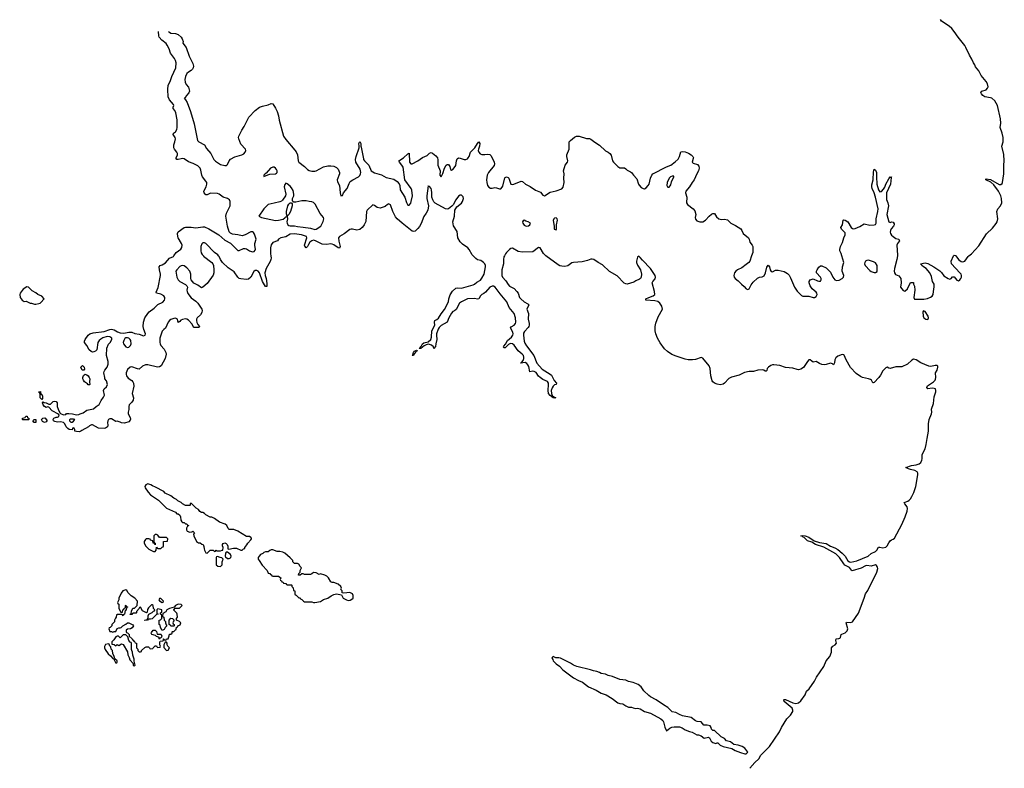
# Model space of a CAD drawing. Header units: inches. Extents: x 2528705 to 2676837, y 911742 to 1023252.
# Tile 105 of 143: x 2595267 to 2608821, y 1012950 to 1023252. Entities that reach past the tile are written whole.
import ezdxf

# ---------------------------------------------------------------- set-up
doc = ezdxf.new("R2010")
doc.units = ezdxf.units.IN
doc.header["$MEASUREMENT"] = 0
for name, color, linetype in [('C5091', 7, 'Continuous'), ('C5092', 7, 'Continuous'), ('C6001', 7, 'Continuous'), ('C6002', 7, 'Continuous')]:
    doc.layers.add(name, color=color, linetype=linetype)

msp = doc.modelspace()

# ---------------------------------------------------------------- linework, layer by layer
at = {"layer": 'C5091', "color": 5, "elevation": 20}
for points in [[(2597799, 1020000), (2597799, 1019999), (2597910, 1019910), (2597926, 1019890), (2597934, 1019870), (2597942, 1019810), (2597941, 1019770), (2597930, 1019735), (2597850, 1019620), (2597790, 1019570), (2597770, 1019564), (2597719, 1019599), (2597666, 1019626), (2597626, 1019670), (2597622, 1019690), (2597624, 1019750), (2597610, 1019790), (2597570, 1019835), (2597530, 1019863), (2597510, 1019869), (2597490, 1019866), (2597470, 1019857), (2597429, 1019811), (2597419, 1019790), (2597432, 1019710), (2597450, 1019673), (2597472, 1019650), (2597548, 1019608), (2597568, 1019590), (2597578, 1019570), (2597569, 1019531), (2597571, 1019510), (2597583, 1019483), (2597626, 1019426), (2597690, 1019378), (2597718, 1019350), (2597773, 1019270), (2597779, 1019250), (2597776, 1019224), (2597754, 1019190), (2597712, 1019150), (2597701, 1019130), (2597700, 1019110), (2597705, 1019085), (2597718, 1019058), (2597741, 1019030), (2597740, 1019020), (2597730, 1019015), (2597670, 1019014), (2597661, 1019021), (2597641, 1019061), (2597590, 1019118), (2597570, 1019132), (2597550, 1019136), (2597510, 1019128), (2597484, 1019116), (2597470, 1019099), (2597450, 1019086), (2597438, 1019130), (2597430, 1019136), (2597410, 1019143), (2597390, 1019142), (2597350, 1019127), (2597329, 1019111), (2597313, 1019090), (2597274, 1019006), (2597250, 1018989), (2597230, 1018965), (2597195, 1018870), (2597195, 1018810), (2597199, 1018790), (2597209, 1018769), (2597257, 1018717), (2597280, 1018670), (2597285, 1018650), (2597269, 1018590), (2597214, 1018490), (2597190, 1018474), (2597166, 1018470), (2597030, 1018501), (2596998, 1018502), (2596956, 1018484), (2596910, 1018443), (2596890, 1018445), (2596810, 1018476), (2596789, 1018471), (2596750, 1018438), (2596734, 1018390), (2596732, 1018370), (2596738, 1018350), (2596759, 1018319), (2596810, 1018287), (2596825, 1018270), (2596832, 1018250), (2596837, 1018210), (2596815, 1018110), (2596832, 1018050), (2596830, 1018015), (2596813, 1017990), (2596776, 1017950), (2596770, 1017930), (2596772, 1017888), (2596759, 1017850), (2596759, 1017830), (2596790, 1017778), (2596794, 1017754), (2596790, 1017739), (2596770, 1017719), (2596710, 1017698), (2596670, 1017702), (2596650, 1017715), (2596610, 1017729), (2596590, 1017724), (2596530, 1017758), (2596510, 1017758), (2596492, 1017748), (2596479, 1017730), (2596475, 1017710), (2596480, 1017670), (2596476, 1017650), (2596450, 1017629), (2596430, 1017624), (2596350, 1017630), (2596270, 1017675), (2596255, 1017675), (2596230, 1017664), (2596214, 1017650), (2596122, 1017598), (2596110, 1017588), (2596090, 1017582), (2596050, 1017585), (2596028, 1017590), (2596027, 1017607), (2596018, 1017630), (2596010, 1017635), (2595994, 1017630), (2595991, 1017609), (2595950, 1017614), (2595930, 1017627), (2595909, 1017650), (2595889, 1017690), (2595869, 1017709), (2595830, 1017719), (2595790, 1017713), (2595750, 1017721), (2595735, 1017730), (2595729, 1017750), (2595738, 1017770), (2595770, 1017781), (2595790, 1017781), (2595808, 1017790), (2595809, 1017810), (2595802, 1017822), (2595715, 1017870), (2595670, 1017918), (2595650, 1017922), (2595630, 1017915), (2595610, 1017929), (2595589, 1017950), (2595582, 1017978), (2595590, 1017994), (2595605, 1017985), (2595630, 1017981), (2595670, 1017962), (2595690, 1017962), (2595730, 1017997), (2595750, 1018003), (2595770, 1017996), (2595781, 1017981), (2595784, 1017930), (2595797, 1017890), (2595822, 1017842), (2595831, 1017831), (2595870, 1017812), (2595902, 1017818), (2595910, 1017831), (2595946, 1017834), (2595992, 1017830), (2596050, 1017814), (2596082, 1017818), (2596102, 1017830), (2596139, 1017841), (2596190, 1017879), (2596284, 1017896), (2596319, 1017930), (2596362, 1017958), (2596390, 1018011), (2596423, 1018057), (2596435, 1018085), (2596423, 1018150), (2596429, 1018170), (2596461, 1018199), (2596475, 1018230), (2596463, 1018283), (2596438, 1018310), (2596439, 1018330), (2596427, 1018390), (2596428, 1018410), (2596438, 1018430), (2596472, 1018468), (2596485, 1018510), (2596483, 1018550), (2596463, 1018630), (2596468, 1018730), (2596490, 1018786), (2596512, 1018808), (2596536, 1018850), (2596536, 1018870), (2596510, 1018889), (2596470, 1018891), (2596410, 1018873), (2596383, 1018857), (2596362, 1018838), (2596344, 1018810), (2596330, 1018710), (2596310, 1018688), (2596290, 1018679), (2596270, 1018678), (2596250, 1018684), (2596222, 1018710), (2596190, 1018770), (2596158, 1018810), (2596161, 1018830), (2596169, 1018849), (2596208, 1018912), (2596234, 1018930), (2596278, 1018942), (2596430, 1018961), (2596507, 1018990), (2596530, 1018993), (2596570, 1018986), (2596616, 1018956), (2596650, 1018941), (2596701, 1018939), (2596770, 1018954), (2596790, 1018954), (2596810, 1018952), (2596854, 1018934), (2596910, 1018925), (2596970, 1018903), (2596993, 1018910), (2596997, 1018930), (2596974, 1018990), (2596969, 1019030), (2596971, 1019091), (2596988, 1019150), (2597030, 1019210), (2597050, 1019230), (2597118, 1019282), (2597167, 1019333), (2597237, 1019363), (2597261, 1019390), (2597267, 1019410), (2597265, 1019430), (2597250, 1019450), (2597210, 1019473), (2597149, 1019490), (2597144, 1019504), (2597174, 1019566), (2597204, 1019730), (2597204, 1019750), (2597190, 1019810), (2597187, 1019853), (2597200, 1019870), (2597230, 1019879), (2597273, 1019907), (2597330, 1019969), (2597385, 1019995), (2597389, 1020000)], [(2598725, 1020000), (2598729, 1019971), (2598726, 1019950), (2598717, 1019923), (2598662, 1019830), (2598644, 1019770), (2598647, 1019730), (2598659, 1019690), (2598670, 1019622), (2598670, 1019578), (2598650, 1019581), (2598610, 1019650), (2598568, 1019768), (2598551, 1019791), (2598530, 1019801), (2598510, 1019799), (2598490, 1019786), (2598451, 1019709), (2598417, 1019683), (2598390, 1019677), (2598310, 1019685), (2598290, 1019691), (2598269, 1019710), (2598221, 1019781), (2598138, 1019838), (2598060, 1019910), (2598031, 1019950), (2598012, 1019992), (2598006, 1020000)]]:
    msp.add_lwpolyline(points, dxfattribs=at)
at = {"layer": 'C5091', "color": 5}
for points, elevation in [([(2595364, 1019576), (2595315, 1019545), (2595275, 1019490), (2595267, 1019470), (2595274, 1019430), (2595301, 1019390), (2595330, 1019376), (2595357, 1019377), (2595410, 1019351), (2595431, 1019351), (2595470, 1019338), (2595490, 1019336), (2595530, 1019346), (2595549, 1019351), (2595560, 1019360), (2595606, 1019410), (2595570, 1019448), (2595518, 1019470), (2595490, 1019495), (2595440, 1019520), (2595390, 1019573)], 40), ([(2596750, 1018876), (2596727, 1018873), (2596715, 1018865), (2596702, 1018838), (2596692, 1018810), (2596695, 1018790), (2596730, 1018748), (2596750, 1018739), (2596770, 1018745), (2596794, 1018770), (2596800, 1018790), (2596797, 1018837), (2596790, 1018853), (2596770, 1018869)], 20), ([(2596150, 1018428), (2596129, 1018430), (2596109, 1018469), (2596130, 1018492), (2596155, 1018470), (2596158, 1018442)], 20), ([(2596230, 1018229), (2596210, 1018229), (2596201, 1018241), (2596159, 1018270), (2596144, 1018290), (2596135, 1018310), (2596135, 1018330), (2596146, 1018354), (2596170, 1018372), (2596190, 1018366), (2596210, 1018351), (2596223, 1018330), (2596231, 1018310), (2596226, 1018270), (2596234, 1018230)], 20), ([(2595570, 1018026), (2595550, 1018046), (2595548, 1018108), (2595542, 1018122), (2595530, 1018126), (2595532, 1018132), (2595553, 1018133), (2595558, 1018098), (2595570, 1018094), (2595582, 1018070), (2595580, 1018040)], 20), ([(2595310, 1017746), (2595306, 1017750), (2595306, 1017770), (2595342, 1017778), (2595350, 1017794), (2595370, 1017794), (2595374, 1017774), (2595392, 1017770), (2595394, 1017750), (2595390, 1017746)], 20), ([(2595610, 1017709), (2595583, 1017723), (2595568, 1017750), (2595586, 1017770), (2595612, 1017772), (2595640, 1017740), (2595642, 1017730), (2595630, 1017718)], 20), ([(2595490, 1017708), (2595466, 1017710), (2595447, 1017733), (2595466, 1017750), (2595491, 1017751)], 20), ([(2596010, 1017755), (2595965, 1017755), (2595953, 1017747), (2595952, 1017730), (2595970, 1017712), (2595990, 1017712), (2596010, 1017725), (2596026, 1017750)], 20), ([(2597030, 1016864), (2597002, 1016850), (2596991, 1016830), (2596995, 1016810), (2597037, 1016750), (2597070, 1016715), (2597180, 1016640), (2597290, 1016532), (2597413, 1016473), (2597430, 1016454), (2597450, 1016454), (2597473, 1016433), (2597482, 1016410), (2597484, 1016364), (2597500, 1016340), (2597510, 1016332), (2597530, 1016334), (2597550, 1016314), (2597570, 1016314), (2597578, 1016298), (2597594, 1016290), (2597578, 1016282), (2597564, 1016256), (2597562, 1016230), (2597572, 1016212), (2597610, 1016198), (2597636, 1016204), (2597650, 1016214), (2597672, 1016192), (2597662, 1016170), (2597665, 1016150), (2597702, 1016070), (2597730, 1016054), (2597753, 1016053), (2597773, 1016033), (2597791, 1016031), (2597804, 1016004), (2597805, 1015970), (2597810, 1015954), (2597830, 1015914), (2597850, 1015912), (2597890, 1015954), (2597930, 1015954), (2597950, 1015934), (2597962, 1015938), (2597970, 1015954), (2597982, 1015942), (2598030, 1015942), (2598054, 1015954), (2598066, 1015954), (2598068, 1015990), (2598058, 1016010), (2598058, 1016030), (2598070, 1016042), (2598090, 1016052), (2598110, 1016042), (2598122, 1016030), (2598133, 1016007), (2598134, 1015970), (2598145, 1015965), (2598210, 1015981), (2598250, 1015978), (2598310, 1015952), (2598330, 1015952), (2598350, 1015972), (2598366, 1015974), (2598368, 1015990), (2598396, 1016024), (2598409, 1016050), (2598450, 1016092), (2598459, 1016110), (2598457, 1016117), (2598450, 1016128), (2598430, 1016138), (2598390, 1016142), (2598270, 1016215), (2598214, 1016234), (2598150, 1016238), (2598138, 1016250), (2598118, 1016290), (2598098, 1016310), (2598018, 1016338), (2597950, 1016389), (2597910, 1016408), (2597890, 1016408), (2597830, 1016438), (2597810, 1016458), (2597790, 1016468), (2597769, 1016469), (2597746, 1016486), (2597728, 1016510), (2597698, 1016530), (2597630, 1016598), (2597614, 1016590), (2597614, 1016570), (2597610, 1016566), (2597550, 1016568), (2597510, 1016588), (2597490, 1016608), (2597446, 1016630), (2597428, 1016648), (2597390, 1016668), (2597350, 1016698), (2597270, 1016738), (2597250, 1016758), (2597138, 1016818), (2597096, 1016836), (2597072, 1016852)], 40), ([(2597150, 1016168), (2597130, 1016166), (2597114, 1016150), (2597112, 1016130), (2597114, 1016070), (2597118, 1016058), (2597134, 1016050), (2597134, 1016030), (2597130, 1016026), (2597122, 1016042), (2597106, 1016050), (2597102, 1016082), (2597070, 1016088), (2597062, 1016102), (2597047, 1016107), (2597010, 1016108), (2597000, 1016100), (2596982, 1016070), (2596982, 1016050), (2597006, 1016006), (2597045, 1015965), (2597110, 1015932), (2597130, 1015932), (2597148, 1015950), (2597150, 1015994), (2597158, 1015978), (2597170, 1015974), (2597210, 1015974), (2597230, 1015994), (2597242, 1015998), (2597246, 1016010), (2597247, 1016073), (2597302, 1016078), (2597306, 1016110), (2597290, 1016126), (2597190, 1016128), (2597170, 1016158)], 40), ([(2598130, 1015926), (2598110, 1015926), (2598102, 1015910), (2598098, 1015870), (2598101, 1015861), (2598130, 1015836), (2598150, 1015836), (2598170, 1015845), (2598175, 1015850), (2598179, 1015870), (2598169, 1015890)], 40), ([(2598750, 1015958), (2598730, 1015958), (2598712, 1015948), (2598690, 1015928), (2598650, 1015928), (2598630, 1015922), (2598614, 1015906), (2598582, 1015890), (2598562, 1015870), (2598552, 1015850), (2598552, 1015830), (2598562, 1015810), (2598605, 1015745), (2598672, 1015670), (2598690, 1015634), (2598712, 1015632), (2598718, 1015618), (2598733, 1015613), (2598738, 1015598), (2598750, 1015594), (2598830, 1015594), (2598850, 1015582), (2598862, 1015570), (2598854, 1015550), (2598858, 1015538), (2598872, 1015532), (2598878, 1015518), (2598893, 1015513), (2598898, 1015498), (2598933, 1015493), (2598938, 1015478), (2598950, 1015474), (2599010, 1015474), (2599014, 1015470), (2599014, 1015450), (2599032, 1015432), (2599038, 1015398), (2599054, 1015390), (2599054, 1015350), (2599058, 1015338), (2599073, 1015333), (2599110, 1015294), (2599130, 1015294), (2599138, 1015278), (2599153, 1015273), (2599174, 1015250), (2599190, 1015242), (2599290, 1015242), (2599310, 1015232), (2599330, 1015232), (2599410, 1015246), (2599450, 1015271), (2599510, 1015292), (2599555, 1015325), (2599590, 1015342), (2599629, 1015351), (2599698, 1015338), (2599722, 1015290), (2599767, 1015267), (2599790, 1015261), (2599817, 1015263), (2599855, 1015285), (2599858, 1015290), (2599858, 1015330), (2599848, 1015350), (2599810, 1015369), (2599730, 1015358), (2599707, 1015367), (2599706, 1015390), (2599688, 1015410), (2599698, 1015430), (2599688, 1015450), (2599650, 1015482), (2599590, 1015508), (2599570, 1015508), (2599550, 1015518), (2599518, 1015570), (2599494, 1015594), (2599466, 1015610), (2599410, 1015628), (2599390, 1015618), (2599350, 1015638), (2599310, 1015646), (2599290, 1015626), (2599270, 1015618), (2599190, 1015618), (2599170, 1015626), (2599150, 1015626), (2599130, 1015608), (2599110, 1015606), (2599106, 1015610), (2599108, 1015630), (2599128, 1015650), (2599128, 1015670), (2599146, 1015710), (2599130, 1015726), (2599110, 1015758), (2599090, 1015768), (2599048, 1015770), (2599029, 1015790), (2599028, 1015810), (2598990, 1015848), (2598915, 1015910), (2598890, 1015924), (2598850, 1015934), (2598810, 1015935)], 40), ([(2597990, 1015866), (2597978, 1015862), (2597974, 1015850), (2597972, 1015750), (2597994, 1015730), (2598030, 1015725), (2598054, 1015750), (2598055, 1015790), (2598068, 1015830), (2598050, 1015848), (2598029, 1015849)], 40), ([(2596730, 1015408), (2596686, 1015394), (2596662, 1015358), (2596632, 1015290), (2596631, 1015269), (2596614, 1015230), (2596618, 1015218), (2596632, 1015210), (2596634, 1015150), (2596658, 1015098), (2596670, 1015094), (2596682, 1015098), (2596687, 1015133), (2596702, 1015138), (2596707, 1015153), (2596722, 1015158), (2596726, 1015190), (2596730, 1015194), (2596738, 1015178), (2596753, 1015173), (2596753, 1015167), (2596738, 1015162), (2596733, 1015127), (2596718, 1015122), (2596712, 1015070), (2596698, 1015062), (2596690, 1015048), (2596682, 1015062), (2596670, 1015066), (2596610, 1015066), (2596598, 1015062), (2596594, 1015030), (2596584, 1015016), (2596574, 1014990), (2596573, 1014967), (2596534, 1014930), (2596534, 1014910), (2596513, 1014887), (2596498, 1014882), (2596494, 1014870), (2596510, 1014834), (2596530, 1014834), (2596550, 1014822), (2596570, 1014834), (2596590, 1014834), (2596607, 1014873), (2596630, 1014882), (2596650, 1014882), (2596666, 1014890), (2596686, 1014910), (2596730, 1014932), (2596750, 1014954), (2596770, 1014954), (2596824, 1014924), (2596834, 1014910), (2596817, 1014883), (2596792, 1014868), (2596750, 1014866), (2596734, 1014850), (2596734, 1014830), (2596738, 1014818), (2596753, 1014813), (2596773, 1014793), (2596774, 1014770), (2596814, 1014730), (2596818, 1014718), (2596830, 1014714), (2596838, 1014698), (2596850, 1014694), (2596858, 1014678), (2596874, 1014670), (2596874, 1014610), (2596894, 1014590), (2596894, 1014570), (2596910, 1014554), (2596930, 1014554), (2596942, 1014558), (2596946, 1014570), (2596990, 1014614), (2597010, 1014622), (2597040, 1014620), (2597054, 1014610), (2597058, 1014598), (2597070, 1014594), (2597102, 1014598), (2597106, 1014610), (2597130, 1014634), (2597150, 1014634), (2597158, 1014618), (2597170, 1014614), (2597202, 1014618), (2597206, 1014630), (2597198, 1014650), (2597198, 1014690), (2597202, 1014698), (2597236, 1014704), (2597246, 1014710), (2597246, 1014730), (2597250, 1014734), (2597258, 1014718), (2597270, 1014714), (2597282, 1014718), (2597290, 1014734), (2597310, 1014734), (2597327, 1014773), (2597330, 1014794), (2597350, 1014794), (2597366, 1014810), (2597366, 1014830), (2597370, 1014834), (2597390, 1014834), (2597410, 1014854), (2597422, 1014858), (2597427, 1014893), (2597442, 1014898), (2597446, 1014910), (2597475, 1014925), (2597486, 1014950), (2597466, 1014970), (2597426, 1014990), (2597428, 1015012), (2597438, 1015030), (2597435, 1015070), (2597430, 1015086), (2597388, 1015128), (2597388, 1015132), (2597406, 1015154), (2597467, 1015153), (2597506, 1015190), (2597490, 1015206), (2597450, 1015208), (2597414, 1015190), (2597394, 1015166), (2597330, 1015149), (2597294, 1015130), (2597277, 1015103), (2597238, 1015082), (2597234, 1015050), (2597238, 1015038), (2597252, 1015032), (2597254, 1014990), (2597274, 1014970), (2597274, 1014950), (2597284, 1014924), (2597294, 1014910), (2597270, 1014886), (2597258, 1014862), (2597230, 1014846), (2597206, 1014890), (2597202, 1014922), (2597188, 1014928), (2597186, 1014990), (2597207, 1014993), (2597226, 1015010), (2597226, 1015050), (2597222, 1015062), (2597206, 1015070), (2597206, 1015090), (2597222, 1015098), (2597226, 1015130), (2597170, 1015146), (2597154, 1015130), (2597154, 1015090), (2597158, 1015078), (2597174, 1015070), (2597150, 1015066), (2597091, 1015009), (2597070, 1015002), (2597038, 1015002), (2597028, 1014988), (2596990, 1014986), (2596986, 1014990), (2597022, 1014998), (2597036, 1015024), (2597038, 1015050), (2597047, 1015073), (2597090, 1015092), (2597110, 1015114), (2597122, 1015118), (2597126, 1015130), (2597109, 1015149), (2597106, 1015190), (2597090, 1015198), (2597082, 1015198), (2597042, 1015158), (2597026, 1015134), (2597020, 1015100), (2597012, 1015088), (2596956, 1015116), (2596930, 1015166), (2596918, 1015162), (2596913, 1015147), (2596874, 1015110), (2596874, 1015090), (2596870, 1015086), (2596830, 1015086), (2596818, 1015082), (2596810, 1015066), (2596790, 1015066), (2596787, 1015073), (2596802, 1015078), (2596808, 1015112), (2596827, 1015153), (2596850, 1015154), (2596886, 1015190), (2596888, 1015250), (2596853, 1015293), (2596804, 1015324), (2596758, 1015370), (2596740, 1015400)], 40), ([(2597210, 1015286), (2597190, 1015286), (2597182, 1015270), (2597190, 1015254), (2597230, 1015234), (2597242, 1015238), (2597246, 1015250)], 40), ([(2597350, 1014906), (2597342, 1014922), (2597326, 1014930), (2597326, 1014990), (2597350, 1015014), (2597373, 1015013), (2597394, 1014990), (2597384, 1014976), (2597374, 1014950), (2597378, 1014938), (2597394, 1014930), (2597394, 1014910), (2597390, 1014906)], 40), ([(2596710, 1014789), (2596690, 1014788), (2596650, 1014746), (2596627, 1014767), (2596610, 1014768), (2596590, 1014758), (2596564, 1014716), (2596534, 1014690), (2596538, 1014658), (2596570, 1014654), (2596590, 1014634), (2596610, 1014652), (2596630, 1014642), (2596670, 1014662), (2596690, 1014654), (2596751, 1014551), (2596758, 1014510), (2596776, 1014476), (2596783, 1014443), (2596834, 1014390), (2596830, 1014386), (2596830, 1014365), (2596850, 1014358), (2596859, 1014370), (2596843, 1014423), (2596845, 1014450), (2596827, 1014507), (2596821, 1014550), (2596809, 1014570), (2596806, 1014586), (2596808, 1014668), (2596802, 1014682), (2596790, 1014686), (2596770, 1014708), (2596758, 1014758), (2596730, 1014788)], 40), ([(2597170, 1014794), (2597210, 1014794), (2597214, 1014790), (2597222, 1014770), (2597220, 1014760), (2597213, 1014747), (2597198, 1014742), (2597190, 1014726), (2597186, 1014730), (2597186, 1014750), (2597176, 1014756), (2597150, 1014766), (2597138, 1014778), (2597086, 1014790), (2597078, 1014810), (2597080, 1014820), (2597106, 1014850), (2597133, 1014853), (2597152, 1014832), (2597158, 1014798)], 40), ([(2596490, 1014662), (2596450, 1014653), (2596434, 1014626), (2596434, 1014610), (2596443, 1014583), (2596486, 1014526), (2596519, 1014499), (2596550, 1014461), (2596559, 1014459), (2596590, 1014398), (2596608, 1014410), (2596609, 1014430), (2596576, 1014456), (2596569, 1014490), (2596549, 1014529), (2596544, 1014570), (2596527, 1014590), (2596520, 1014620), (2596510, 1014629), (2596498, 1014658)], 40), ([(2597290, 1014686), (2597270, 1014686), (2597253, 1014647), (2597253, 1014613), (2597290, 1014572), (2597310, 1014574), (2597328, 1014610), (2597308, 1014630), (2597298, 1014650), (2597298, 1014670)], 40)]:
    msp.add_lwpolyline(points, close=True, dxfattribs=dict(at, elevation=elevation))
at = {"layer": 'C5092', "color": 5, "elevation": 20}
for points in [[(2597389, 1020000), (2597422, 1020050), (2597485, 1020095), (2597501, 1020119), (2597503, 1020150), (2597496, 1020170), (2597450, 1020250), (2597443, 1020270), (2597439, 1020310), (2597447, 1020333), (2597530, 1020390), (2597550, 1020396), (2597630, 1020398), (2597690, 1020388), (2597790, 1020402), (2597810, 1020400), (2597870, 1020373), (2598008, 1020290), (2598090, 1020220), (2598170, 1020175), (2598270, 1020077), (2598290, 1020075), (2598350, 1020101), (2598370, 1020104), (2598390, 1020097), (2598430, 1020070), (2598470, 1020058), (2598496, 1020064), (2598510, 1020079), (2598513, 1020090), (2598504, 1020150), (2598505, 1020170), (2598522, 1020230), (2598501, 1020301), (2598485, 1020325), (2598470, 1020333), (2598450, 1020333), (2598370, 1020289), (2598330, 1020277), (2598270, 1020291), (2598198, 1020298), (2598170, 1020313), (2598153, 1020333), (2598130, 1020410), (2598106, 1020550), (2598113, 1020590), (2598164, 1020690), (2598166, 1020750), (2598155, 1020775), (2598130, 1020790), (2598069, 1020809), (2598013, 1020853), (2597990, 1020861), (2597894, 1020866), (2597850, 1020842), (2597830, 1020840), (2597805, 1020870), (2597803, 1020890), (2597836, 1020950), (2597845, 1020990), (2597842, 1021010), (2597831, 1021031), (2597782, 1021090), (2597775, 1021110), (2597763, 1021183), (2597750, 1021210), (2597719, 1021239), (2597694, 1021254), (2597654, 1021274), (2597590, 1021296), (2597530, 1021335), (2597510, 1021340), (2597490, 1021338), (2597450, 1021326), (2597429, 1021329), (2597423, 1021343), (2597420, 1021350), (2597439, 1021390), (2597441, 1021410), (2597432, 1021430), (2597399, 1021470), (2597389, 1021490), (2597389, 1021530), (2597405, 1021570), (2597411, 1021610), (2597406, 1021630), (2597380, 1021670), (2597383, 1021690), (2597412, 1021708), (2597430, 1021739), (2597434, 1021770), (2597433, 1021873), (2597418, 1021970), (2597402, 1022002), (2597381, 1022030), (2597379, 1022050), (2597387, 1022070), (2597384, 1022084), (2597331, 1022150), (2597311, 1022190), (2597305, 1022290), (2597311, 1022350), (2597339, 1022401), (2597361, 1022470), (2597417, 1022590), (2597420, 1022660), (2597412, 1022692), (2597399, 1022719), (2597344, 1022790), (2597323, 1022850), (2597299, 1022899), (2597282, 1022922), (2597222, 1022970), (2597187, 1023010), (2597181, 1023030), (2597178, 1023088)], [(2597316, 1023090), (2597330, 1023078), (2597350, 1023068), (2597410, 1023063), (2597450, 1023048), (2597490, 1023010), (2597505, 1022990), (2597517, 1022950), (2597515, 1022930), (2597559, 1022870), (2597600, 1022750), (2597649, 1022650), (2597660, 1022610), (2597656, 1022590), (2597645, 1022570), (2597630, 1022554), (2597589, 1022531), (2597568, 1022512), (2597549, 1022470), (2597541, 1022430), (2597544, 1022390), (2597560, 1022360), (2597590, 1022323), (2597603, 1022270), (2597596, 1022244), (2597562, 1022210), (2597543, 1022177), (2597532, 1022170), (2597551, 1022151), (2597575, 1022110), (2597618, 1021990), (2597670, 1021818), (2597716, 1021590), (2597733, 1021570), (2597810, 1021530), (2597839, 1021479), (2597899, 1021410), (2597940, 1021330), (2597965, 1021305), (2598030, 1021261), (2598090, 1021245), (2598113, 1021247), (2598130, 1021259), (2598149, 1021310), (2598168, 1021332), (2598230, 1021363), (2598327, 1021393), (2598352, 1021408), (2598372, 1021428), (2598380, 1021450), (2598376, 1021470), (2598310, 1021541), (2598284, 1021610), (2598281, 1021630), (2598285, 1021650), (2598324, 1021730), (2598357, 1021783), (2598423, 1021910), (2598510, 1022002), (2598570, 1022047), (2598610, 1022061), (2598690, 1022078), (2598730, 1022100), (2598750, 1022092), (2598790, 1022034), (2598810, 1021990), (2598828, 1021930), (2598838, 1021870), (2598901, 1021650), (2598930, 1021604), (2599057, 1021457), (2599073, 1021433), (2599091, 1021390), (2599099, 1021310), (2599112, 1021290), (2599189, 1021230), (2599230, 1021190), (2599250, 1021177), (2599290, 1021165), (2599330, 1021165), (2599350, 1021170), (2599450, 1021226), (2599510, 1021242), (2599550, 1021242), (2599594, 1021234), (2599630, 1021218), (2599653, 1021193), (2599668, 1021150), (2599668, 1021130), (2599637, 1021050), (2599642, 1021022), (2599670, 1020970), (2599677, 1020870), (2599690, 1020827), (2599710, 1020832), (2599726, 1020870), (2599774, 1020930), (2599786, 1020950), (2599801, 1020999), (2599817, 1021023), (2599851, 1021050), (2599931, 1021089), (2599951, 1021109), (2599960, 1021130), (2599962, 1021150), (2599954, 1021194), (2599896, 1021290), (2599891, 1021329), (2599898, 1021370), (2599940, 1021490), (2599942, 1021510), (2599937, 1021550), (2599950, 1021576), (2599965, 1021550), (2599963, 1021510), (2599970, 1021496), (2600000, 1021338)], [(2600000, 1020416), (2599980, 1020390), (2599950, 1020366), (2599910, 1020355), (2599850, 1020370), (2599830, 1020371), (2599810, 1020364), (2599735, 1020305), (2599668, 1020270), (2599658, 1020250), (2599662, 1020202), (2599678, 1020130), (2599670, 1020106), (2599650, 1020110), (2599594, 1020154), (2599570, 1020164), (2599550, 1020167), (2599490, 1020160), (2599430, 1020164), (2599341, 1020210), (2599310, 1020216), (2599290, 1020210), (2599261, 1020190), (2599241, 1020159), (2599230, 1020129), (2599210, 1020112), (2599194, 1020134), (2599189, 1020150), (2599220, 1020250), (2599214, 1020270), (2599146, 1020290), (2599050, 1020305), (2598990, 1020300), (2598930, 1020263), (2598862, 1020250), (2598831, 1020230), (2598818, 1020210), (2598750, 1020185), (2598730, 1020155), (2598721, 1020110), (2598721, 1020030), (2598725, 1020000)], [(2598006, 1020000), (2597995, 1020015), (2597948, 1020050), (2597830, 1020172), (2597810, 1020182), (2597790, 1020182), (2597775, 1020165), (2597762, 1020130), (2597759, 1020070), (2597764, 1020044), (2597780, 1020020), (2597799, 1020000)]]:
    msp.add_lwpolyline(points, dxfattribs=at)
for points in [[(2598750, 1021220), (2598721, 1021210), (2598661, 1021138), (2598646, 1021130), (2598626, 1021110), (2598630, 1021096), (2598650, 1021102), (2598681, 1021119), (2598710, 1021128), (2598790, 1021130), (2598802, 1021138), (2598810, 1021150), (2598810, 1021170), (2598804, 1021190), (2598790, 1021208), (2598770, 1021220)], [(2598930, 1021002), (2598915, 1020985), (2598908, 1020952), (2598930, 1020850), (2598928, 1020830), (2598887, 1020770), (2598870, 1020753), (2598850, 1020743), (2598771, 1020729), (2598690, 1020707), (2598669, 1020691), (2598630, 1020648), (2598557, 1020550), (2598597, 1020530), (2598790, 1020489), (2598828, 1020492), (2598893, 1020507), (2598917, 1020523), (2598930, 1020538), (2598942, 1020538), (2598948, 1020550), (2598939, 1020579), (2598940, 1020610), (2598960, 1020690), (2598970, 1020713), (2598990, 1020731), (2599011, 1020731), (2599017, 1020717), (2599017, 1020690), (2598994, 1020610), (2598970, 1020569), (2598951, 1020549), (2598953, 1020513), (2598947, 1020470), (2598950, 1020450), (2598960, 1020430), (2598970, 1020421), (2598990, 1020416), (2599050, 1020417), (2599090, 1020405), (2599170, 1020398), (2599270, 1020382), (2599330, 1020366), (2599350, 1020369), (2599412, 1020410), (2599447, 1020473), (2599456, 1020510), (2599449, 1020530), (2599405, 1020585), (2599335, 1020715), (2599310, 1020738), (2599290, 1020747), (2599250, 1020750), (2599210, 1020759), (2599150, 1020758), (2599070, 1020741), (2599042, 1020742), (2599029, 1020749), (2599021, 1020761), (2599021, 1020790), (2599042, 1020830), (2599043, 1020850), (2599030, 1020902), (2599010, 1020938), (2598990, 1020962), (2598950, 1020995)]]:
    msp.add_lwpolyline(points, close=True, dxfattribs=at)
at = {"layer": 'C6001', "color": 5, "elevation": 20}
for points in [[(2601939, 1020000), (2601934, 1019990), (2601928, 1019950), (2601927, 1019890), (2601905, 1019810), (2601906, 1019730), (2601913, 1019710), (2601958, 1019658), (2601990, 1019608), (2602010, 1019585), (2602074, 1019554), (2602113, 1019510), (2602127, 1019487), (2602149, 1019430), (2602164, 1019410), (2602210, 1019368), (2602262, 1019342), (2602275, 1019330), (2602248, 1019270), (2602273, 1019210), (2602265, 1019130), (2602279, 1019070), (2602279, 1019050), (2602276, 1019030), (2602266, 1019014), (2602218, 1018962), (2602204, 1018936), (2602201, 1018910), (2602213, 1018830), (2602222, 1018802), (2602244, 1018764), (2602347, 1018630), (2602386, 1018526), (2602461, 1018441), (2602570, 1018375), (2602590, 1018358), (2602625, 1018285), (2602659, 1018250), (2602654, 1018230), (2602630, 1018225), (2602610, 1018208), (2602596, 1018184), (2602583, 1018150), (2602586, 1018106), (2602599, 1018079), (2602621, 1018061), (2602646, 1018050), (2602630, 1018043), (2602610, 1018048), (2602570, 1018081), (2602549, 1018110), (2602542, 1018150), (2602548, 1018230), (2602545, 1018250), (2602531, 1018271), (2602470, 1018299), (2602430, 1018327), (2602410, 1018346), (2602375, 1018395), (2602351, 1018411), (2602330, 1018416), (2602290, 1018407), (2602277, 1018477), (2602264, 1018504), (2602250, 1018521), (2602227, 1018533), (2602166, 1018526), (2602166, 1018530), (2602180, 1018540), (2602196, 1018564), (2602207, 1018590), (2602209, 1018610), (2602202, 1018630), (2602185, 1018650), (2602130, 1018694), (2602072, 1018772), (2602050, 1018792), (2602024, 1018796), (2601997, 1018783), (2601950, 1018734), (2601930, 1018736), (2601926, 1018750), (2601930, 1018759), (2601955, 1018785), (2601981, 1018839), (2602038, 1018882), (2602058, 1018910), (2602061, 1018930), (2602057, 1018950), (2602023, 1019010), (2602034, 1019026), (2602072, 1019048), (2602091, 1019070), (2602095, 1019090), (2602092, 1019148), (2602072, 1019210), (2602005, 1019290), (2601971, 1019371), (2601880, 1019480), (2601811, 1019571), (2601790, 1019584), (2601770, 1019585), (2601739, 1019570), (2601678, 1019502), (2601656, 1019484), (2601630, 1019470), (2601610, 1019452), (2601588, 1019412), (2601570, 1019404), (2601530, 1019416), (2601430, 1019410), (2601349, 1019371), (2601323, 1019350), (2601276, 1019264), (2601255, 1019245), (2601230, 1019235), (2601210, 1019211), (2601177, 1019150), (2601151, 1019089), (2601070, 1019043), (2601043, 1019017), (2601027, 1018993), (2601007, 1018930), (2601005, 1018910), (2601011, 1018850), (2600994, 1018790), (2600990, 1018754), (2600970, 1018729), (2600962, 1018750), (2600935, 1018775), (2600910, 1018784), (2600890, 1018785), (2600862, 1018778), (2600835, 1018765), (2600790, 1018727), (2600766, 1018726), (2600775, 1018735), (2600784, 1018736), (2600785, 1018750), (2600798, 1018762), (2600813, 1018790), (2600830, 1018805), (2600890, 1018821), (2600927, 1018853), (2600936, 1018884), (2600939, 1018970), (2600980, 1019050), (2600979, 1019090), (2600984, 1019110), (2601010, 1019124), (2601034, 1019146), (2601070, 1019206), (2601116, 1019264), (2601168, 1019370), (2601173, 1019410), (2601194, 1019466), (2601224, 1019516), (2601270, 1019559), (2601290, 1019562), (2601350, 1019555), (2601510, 1019601), (2601530, 1019612), (2601561, 1019639), (2601610, 1019667), (2601630, 1019694), (2601659, 1019750), (2601680, 1019850), (2601681, 1019870), (2601670, 1019890), (2601650, 1019911), (2601616, 1019936), (2601570, 1019949), (2601545, 1019965), (2601512, 1020000)], [(2605320, 1012950), (2605387, 1013030), (2605440, 1013080), (2605471, 1013130), (2605587, 1013250), (2605725, 1013450), (2605754, 1013510), (2605827, 1013633), (2605880, 1013680), (2605909, 1013730), (2605912, 1013750), (2605899, 1013779), (2605793, 1013870), (2605786, 1013894), (2605790, 1013898), (2605810, 1013897), (2605910, 1013850), (2605950, 1013842), (2605990, 1013852), (2606021, 1013879), (2606078, 1013962), (2606100, 1014010), (2606136, 1014044), (2606207, 1014150), (2606236, 1014204), (2606335, 1014350), (2606371, 1014429), (2606418, 1014490), (2606444, 1014550), (2606444, 1014610), (2606461, 1014630), (2606492, 1014648), (2606509, 1014670), (2606500, 1014710), (2606505, 1014730), (2606545, 1014735), (2606558, 1014742), (2606568, 1014752), (2606575, 1014790), (2606583, 1014797), (2606630, 1014813), (2606657, 1014843), (2606666, 1014870), (2606645, 1014950), (2606650, 1014962), (2606710, 1014956), (2606730, 1014966), (2606814, 1015086), (2606892, 1015290), (2606910, 1015350), (2606941, 1015399), (2607065, 1015650), (2607078, 1015698), (2607076, 1015716), (2607063, 1015743), (2607050, 1015750), (2606990, 1015733), (2606930, 1015740), (2606910, 1015738), (2606850, 1015705), (2606729, 1015669), (2606716, 1015676), (2606690, 1015714), (2606626, 1015746), (2606610, 1015763), (2606553, 1015853), (2606501, 1015901), (2606335, 1015995), (2606223, 1016030), (2606170, 1016062), (2606110, 1016081), (2606065, 1016125), (2606049, 1016130), (2606041, 1016141), (2606022, 1016150), (2606050, 1016155), (2606081, 1016150), (2606130, 1016129), (2606202, 1016082), (2606278, 1016058), (2606370, 1016042), (2606428, 1016008), (2606490, 1015983), (2606530, 1015959), (2606591, 1015911), (2606630, 1015869), (2606667, 1015807), (2606690, 1015791), (2606710, 1015787), (2606793, 1015807), (2606945, 1015870), (2606990, 1015906), (2607050, 1015932), (2607067, 1015950), (2607090, 1015994), (2607110, 1015994), (2607150, 1015985), (2607190, 1015993), (2607210, 1016010), (2607230, 1016054), (2607250, 1016082), (2607270, 1016095), (2607290, 1016101), (2607310, 1016116), (2607410, 1016307), (2607455, 1016410), (2607483, 1016490), (2607487, 1016527), (2607482, 1016550), (2607451, 1016590), (2607444, 1016610), (2607493, 1016627), (2607510, 1016638), (2607530, 1016659), (2607550, 1016690), (2607575, 1016745), (2607602, 1016830), (2607629, 1016990), (2607630, 1017010), (2607623, 1017030), (2607590, 1017050), (2607530, 1017060), (2607501, 1017070), (2607465, 1017090), (2607543, 1017117), (2607610, 1017126), (2607650, 1017140), (2607670, 1017156), (2607687, 1017190), (2607691, 1017211), (2607690, 1017270), (2607730, 1017345), (2607747, 1017407), (2607758, 1017490), (2607780, 1017590), (2607779, 1017690), (2607788, 1017750), (2607820, 1017830), (2607823, 1017850), (2607818, 1017890), (2607846, 1017970), (2607858, 1018062), (2607879, 1018130), (2607880, 1018150), (2607872, 1018170), (2607858, 1018178), (2607830, 1018182), (2607770, 1018170), (2607755, 1018190), (2607766, 1018214), (2607845, 1018270), (2607868, 1018290), (2607876, 1018304), (2607880, 1018330), (2607874, 1018390), (2607897, 1018430), (2607908, 1018470), (2607904, 1018484), (2607893, 1018493), (2607870, 1018492), (2607810, 1018478), (2607782, 1018482), (2607670, 1018530), (2607606, 1018570), (2607590, 1018577), (2607570, 1018578), (2607550, 1018566), (2607490, 1018510), (2607410, 1018476), (2607330, 1018476), (2607250, 1018452), (2607230, 1018456), (2607210, 1018470), (2607190, 1018462), (2607150, 1018419), (2607119, 1018361), (2607094, 1018326), (2607030, 1018257), (2607014, 1018254), (2607010, 1018255), (2606994, 1018290), (2606979, 1018299), (2606951, 1018311), (2606869, 1018329), (2606841, 1018341), (2606781, 1018381), (2606706, 1018466), (2606645, 1018570), (2606616, 1018636), (2606610, 1018641), (2606590, 1018644), (2606530, 1018620), (2606502, 1018598), (2606489, 1018570), (2606484, 1018530), (2606470, 1018504), (2606456, 1018516), (2606430, 1018524), (2606370, 1018507), (2606350, 1018504), (2606310, 1018509), (2606279, 1018519), (2606230, 1018546), (2606190, 1018540), (2606170, 1018552), (2606150, 1018571), (2606130, 1018569), (2606110, 1018548), (2606055, 1018465), (2606019, 1018441), (2605990, 1018434), (2605970, 1018436), (2605910, 1018455), (2605810, 1018466), (2605730, 1018492), (2605650, 1018503), (2605630, 1018502), (2605607, 1018493), (2605573, 1018470), (2605558, 1018450), (2605550, 1018424), (2605543, 1018417), (2605530, 1018413), (2605509, 1018429), (2605492, 1018432), (2605430, 1018431), (2605370, 1018411), (2605310, 1018409), (2605245, 1018395), (2605170, 1018359), (2605068, 1018332), (2605030, 1018314), (2604971, 1018249), (2604950, 1018236), (2604910, 1018229), (2604870, 1018235), (2604830, 1018252), (2604809, 1018269), (2604802, 1018282), (2604780, 1018350), (2604770, 1018450), (2604757, 1018490), (2604670, 1018593), (2604650, 1018602), (2604570, 1018574), (2604530, 1018570), (2604470, 1018573), (2604430, 1018582), (2604303, 1018623), (2604246, 1018646), (2604185, 1018685), (2604144, 1018724), (2604084, 1018804), (2604048, 1018868), (2604022, 1018930), (2604014, 1018970), (2604013, 1019030), (2604023, 1019077), (2604058, 1019162), (2604116, 1019270), (2604107, 1019310), (2604078, 1019350), (2604050, 1019373), (2604010, 1019384), (2603888, 1019390), (2603885, 1019405), (2603887, 1019410), (2603926, 1019430), (2603989, 1019451), (2604009, 1019470), (2604007, 1019510), (2603976, 1019630), (2603982, 1019650), (2604016, 1019684), (2604020, 1019710), (2604014, 1019730), (2603950, 1019830), (2603841, 1019941), (2603810, 1019979), (2603790, 1019996), (2603770, 1019985), (2603757, 1019930), (2603758, 1019910), (2603770, 1019872), (2603812, 1019810), (2603825, 1019750), (2603823, 1019710), (2603811, 1019690), (2603800, 1019680), (2603750, 1019658), (2603722, 1019638), (2603630, 1019613), (2603610, 1019615), (2603587, 1019627), (2603490, 1019725), (2603388, 1019788), (2603290, 1019880), (2603229, 1019909), (2603170, 1019953), (2603150, 1019958), (2603130, 1019957), (2603082, 1019938), (2603010, 1019919), (2602890, 1019910), (2602870, 1019904), (2602815, 1019865), (2602770, 1019856), (2602730, 1019858), (2602705, 1019865), (2602678, 1019878), (2602511, 1020000)], [(2605343, 1020000), (2605317, 1019930), (2605303, 1019910), (2605270, 1019881), (2605210, 1019838), (2605150, 1019810), (2605125, 1019790), (2605109, 1019770), (2605097, 1019730), (2605102, 1019710), (2605116, 1019690), (2605159, 1019659), (2605203, 1019610), (2605240, 1019580), (2605270, 1019548), (2605290, 1019538), (2605310, 1019550), (2605337, 1019603), (2605362, 1019638), (2605423, 1019697), (2605450, 1019710), (2605490, 1019713), (2605514, 1019726), (2605535, 1019770), (2605550, 1019844), (2605570, 1019873), (2605590, 1019850), (2605598, 1019810), (2605610, 1019788), (2605630, 1019781), (2605670, 1019804), (2605710, 1019805), (2605790, 1019785), (2605838, 1019758), (2605858, 1019738), (2605879, 1019699), (2605931, 1019570), (2605970, 1019517), (2606030, 1019458), (2606050, 1019447), (2606130, 1019448), (2606190, 1019430), (2606210, 1019430), (2606230, 1019441), (2606247, 1019470), (2606241, 1019490), (2606230, 1019504), (2606178, 1019550), (2606149, 1019590), (2606134, 1019630), (2606135, 1019650), (2606150, 1019671), (2606190, 1019686), (2606250, 1019657), (2606270, 1019653), (2606290, 1019654), (2606297, 1019663), (2606302, 1019670), (2606300, 1019690), (2606291, 1019710), (2606237, 1019770), (2606237, 1019790), (2606244, 1019810), (2606270, 1019846), (2606290, 1019863), (2606310, 1019863), (2606370, 1019836), (2606430, 1019776), (2606461, 1019710), (2606490, 1019670), (2606510, 1019663), (2606550, 1019668), (2606590, 1019689), (2606606, 1019710), (2606610, 1019730), (2606588, 1019790), (2606592, 1019850), (2606611, 1019910), (2606584, 1020000)], [(2607349, 1020000), (2607342, 1019950), (2607310, 1019830), (2607306, 1019790), (2607310, 1019768), (2607323, 1019743), (2607370, 1019725), (2607397, 1019690), (2607402, 1019630), (2607390, 1019570), (2607430, 1019524), (2607450, 1019516), (2607489, 1019550), (2607530, 1019634), (2607570, 1019634), (2607572, 1019610), (2607584, 1019584), (2607591, 1019530), (2607577, 1019430), (2607585, 1019405), (2607712, 1019408), (2607763, 1019417), (2607807, 1019433), (2607830, 1019447), (2607842, 1019470), (2607849, 1019550), (2607855, 1019570), (2607854, 1019610), (2607834, 1019650), (2607817, 1019717), (2607794, 1019770), (2607746, 1019826), (2607708, 1019850), (2607686, 1019870), (2607682, 1019882), (2607670, 1019886), (2607669, 1019891), (2607730, 1019905), (2607770, 1019896), (2607850, 1019851), (2607934, 1019794), (2607955, 1019775), (2607989, 1019729), (2608050, 1019691), (2608070, 1019682), (2608089, 1019690), (2608110, 1019715), (2608130, 1019711), (2608170, 1019667), (2608190, 1019659), (2608210, 1019673), (2608221, 1019690), (2608231, 1019710), (2608232, 1019730), (2608226, 1019750), (2608211, 1019770), (2608095, 1019890), (2608089, 1019930), (2608120, 1020000)], [(2608154, 1020000), (2608189, 1019950), (2608226, 1019926), (2608250, 1019921), (2608276, 1019930), (2608325, 1019995), (2608332, 1020000)]]:
    msp.add_lwpolyline(points, dxfattribs=at)
at = {"layer": 'C6001', "color": 5}
for points, elevation in [([(2606950, 1019942), (2606930, 1019940), (2606910, 1019928), (2606900, 1019910), (2606898, 1019890), (2606905, 1019870), (2606970, 1019801), (2606990, 1019786), (2607030, 1019772), (2607050, 1019774), (2607070, 1019788), (2607073, 1019853), (2607070, 1019870), (2607050, 1019905), (2607021, 1019921)], 20), ([(2607710, 1019244), (2607698, 1019230), (2607706, 1019174), (2607714, 1019150), (2607740, 1019130), (2607770, 1019128), (2607779, 1019150), (2607775, 1019170), (2607730, 1019235)], 20), ([(2600690, 1018630), (2600670, 1018630), (2600680, 1018640), (2600687, 1018670), (2600703, 1018690), (2600722, 1018698), (2600730, 1018706), (2600738, 1018698), (2600736, 1018690), (2600720, 1018680), (2600710, 1018661), (2600703, 1018657)], 20), ([(2602610, 1014488), (2602592, 1014470), (2602607, 1014447), (2602611, 1014430), (2602651, 1014390), (2602697, 1014357), (2602745, 1014305), (2602890, 1014197), (2602959, 1014159), (2603015, 1014135), (2603098, 1014070), (2603205, 1014025), (2603270, 1013986), (2603339, 1013959), (2603422, 1013910), (2603502, 1013850), (2603530, 1013841), (2603570, 1013838), (2603610, 1013811), (2603650, 1013792), (2603690, 1013791), (2603710, 1013781), (2603750, 1013775), (2603770, 1013777), (2603810, 1013767), (2603870, 1013731), (2603950, 1013711), (2604093, 1013633), (2604121, 1013610), (2604131, 1013590), (2604150, 1013514), (2604170, 1013465), (2604216, 1013504), (2604243, 1013517), (2604277, 1013523), (2604350, 1013523), (2604388, 1013508), (2604430, 1013478), (2604490, 1013455), (2604526, 1013446), (2604590, 1013411), (2604610, 1013411), (2604650, 1013396), (2604690, 1013367), (2604750, 1013378), (2604762, 1013370), (2604785, 1013325), (2604810, 1013306), (2604850, 1013292), (2604870, 1013302), (2604880, 1013300), (2604912, 1013270), (2604950, 1013251), (2605070, 1013222), (2605115, 1013195), (2605188, 1013168), (2605250, 1013151), (2605270, 1013151), (2605289, 1013170), (2605250, 1013229), (2605212, 1013252), (2605158, 1013270), (2605098, 1013278), (2605050, 1013314), (2604998, 1013330), (2604970, 1013358), (2604924, 1013384), (2604830, 1013469), (2604808, 1013470), (2604790, 1013488), (2604784, 1013510), (2604770, 1013533), (2604730, 1013545), (2604683, 1013543), (2604649, 1013589), (2604595, 1013595), (2604570, 1013602), (2604509, 1013649), (2604390, 1013674), (2604350, 1013689), (2604299, 1013719), (2604250, 1013729), (2604190, 1013789), (2604130, 1013824), (2604030, 1013893), (2603950, 1013934), (2603929, 1013950), (2603858, 1014018), (2603824, 1014070), (2603783, 1014103), (2603710, 1014129), (2603650, 1014144), (2603610, 1014161), (2603530, 1014173), (2603430, 1014214), (2603370, 1014229), (2603330, 1014245), (2603270, 1014255), (2603249, 1014269), (2603210, 1014281), (2603166, 1014290), (2603126, 1014306), (2602938, 1014350), (2602890, 1014369), (2602850, 1014399), (2602710, 1014464), (2602690, 1014469), (2602649, 1014469)], 40)]:
    msp.add_lwpolyline(points, close=True, dxfattribs=dict(at, elevation=elevation))
at = {"layer": 'C6002', "color": 5, "elevation": 20}
for points in [[(2608332, 1020000), (2608370, 1020029), (2608470, 1020138), (2608577, 1020303), (2608658, 1020382), (2608710, 1020446), (2608723, 1020470), (2608732, 1020510), (2608720, 1020610), (2608734, 1020650), (2608771, 1020690), (2608785, 1020730), (2608781, 1020790), (2608774, 1020830), (2608742, 1020890), (2608678, 1020978), (2608634, 1021014), (2608565, 1021050), (2608565, 1021055), (2608570, 1021061), (2608630, 1021052), (2608750, 1020985), (2608774, 1020986), (2608790, 1020998), (2608796, 1021010), (2608816, 1021130), (2608816, 1021250), (2608821, 1021310), (2608817, 1021397), (2608788, 1021510), (2608804, 1021570), (2608804, 1021630), (2608791, 1021690), (2608763, 1021770), (2608774, 1021830), (2608771, 1021889), (2608729, 1022070), (2608690, 1022134), (2608651, 1022170), (2608630, 1022178), (2608554, 1022190), (2608524, 1022210), (2608506, 1022230), (2608499, 1022250), (2608510, 1022270), (2608570, 1022287), (2608592, 1022308), (2608598, 1022330), (2608590, 1022368), (2608570, 1022402), (2608505, 1022485), (2608470, 1022546), (2608424, 1022604), (2608417, 1022630), (2608398, 1022658), (2608375, 1022710), (2608344, 1022763), (2608293, 1022870), (2608276, 1022896), (2608185, 1023010), (2608131, 1023090), (2608097, 1023130), (2608061, 1023161), (2607956, 1023230), (2607941, 1023252)], [(2600000, 1021338), (2600001, 1021330), (2600013, 1021310), (2600072, 1021252), (2600104, 1021170), (2600150, 1021142), (2600250, 1021117), (2600310, 1021079), (2600416, 1021056), (2600465, 1021025), (2600491, 1020991), (2600499, 1020970), (2600507, 1020910), (2600571, 1020811), (2600590, 1020738), (2600610, 1020701), (2600630, 1020701), (2600650, 1020729), (2600657, 1020750), (2600673, 1020830), (2600665, 1020905), (2600655, 1020930), (2600569, 1021050), (2600544, 1021224), (2600530, 1021252), (2600494, 1021290), (2600488, 1021310), (2600550, 1021350), (2600610, 1021408), (2600630, 1021413), (2600632, 1021292), (2600650, 1021266), (2600670, 1021266), (2600750, 1021310), (2600810, 1021354), (2600876, 1021384), (2600910, 1021413), (2600930, 1021423), (2600950, 1021417), (2600997, 1021377), (2601017, 1021350), (2601024, 1021324), (2601025, 1021250), (2601057, 1021170), (2601053, 1021113), (2601070, 1021091), (2601090, 1021133), (2601115, 1021210), (2601137, 1021250), (2601150, 1021260), (2601170, 1021260), (2601187, 1021230), (2601197, 1021190), (2601210, 1021180), (2601230, 1021190), (2601250, 1021211), (2601270, 1021247), (2601279, 1021310), (2601290, 1021335), (2601310, 1021349), (2601330, 1021346), (2601388, 1021328), (2601410, 1021329), (2601430, 1021338), (2601443, 1021350), (2601454, 1021370), (2601474, 1021430), (2601533, 1021487), (2601570, 1021550), (2601590, 1021569), (2601601, 1021550), (2601595, 1021510), (2601582, 1021470), (2601580, 1021450), (2601587, 1021427), (2601607, 1021407), (2601630, 1021398), (2601670, 1021396), (2601710, 1021402), (2601738, 1021398), (2601758, 1021378), (2601800, 1021290), (2601803, 1021270), (2601797, 1021243), (2601721, 1021150), (2601702, 1021110), (2601694, 1021050), (2601698, 1021010), (2601708, 1020968), (2601725, 1020945), (2601750, 1020933), (2601770, 1020931), (2601810, 1020941), (2601830, 1020940), (2601870, 1020925), (2601890, 1020925), (2601910, 1020945), (2601917, 1020963), (2601946, 1021074), (2601950, 1021082), (2601970, 1021090), (2601990, 1021082), (2602001, 1021070), (2602030, 1020990), (2602046, 1020986), (2602069, 1020989), (2602170, 1021028), (2602190, 1021024), (2602230, 1020990), (2602296, 1020956), (2602370, 1020907), (2602436, 1020876), (2602470, 1020838), (2602490, 1020830), (2602570, 1020878), (2602650, 1020897), (2602730, 1020924), (2602750, 1020947), (2602764, 1021010), (2602760, 1021070), (2602763, 1021130), (2602755, 1021170), (2602778, 1021250), (2602808, 1021292), (2602811, 1021310), (2602799, 1021370), (2602800, 1021390), (2602833, 1021470), (2602830, 1021559), (2602833, 1021570), (2602850, 1021590), (2602905, 1021635), (2602930, 1021649), (2602970, 1021650), (2603070, 1021617), (2603110, 1021615), (2603129, 1021609), (2603184, 1021564), (2603250, 1021525), (2603330, 1021446), (2603370, 1021427), (2603391, 1021411), (2603408, 1021388), (2603430, 1021310), (2603440, 1021290), (2603499, 1021230), (2603530, 1021212), (2603591, 1021211), (2603610, 1021201), (2603630, 1021180), (2603677, 1021157), (2603688, 1021148), (2603715, 1021110), (2603764, 1021064), (2603786, 1020990), (2603795, 1020975), (2603824, 1020944), (2603850, 1020927), (2603870, 1020926), (2603890, 1020937), (2603919, 1020970), (2603931, 1020990), (2603950, 1021070), (2603970, 1021112), (2603985, 1021130), (2604170, 1021227), (2604231, 1021249), (2604290, 1021294), (2604330, 1021334), (2604351, 1021370), (2604368, 1021432), (2604390, 1021440), (2604430, 1021435), (2604475, 1021415), (2604512, 1021392), (2604535, 1021370), (2604542, 1021350), (2604540, 1021340), (2604524, 1021290), (2604539, 1021279), (2604598, 1021258), (2604614, 1021234), (2604620, 1021210), (2604613, 1021170), (2604588, 1021130), (2604552, 1021050), (2604523, 1021010), (2604489, 1020951), (2604438, 1020890), (2604432, 1020870), (2604450, 1020810), (2604445, 1020730), (2604461, 1020710), (2604540, 1020650), (2604562, 1020622), (2604576, 1020570), (2604568, 1020530), (2604570, 1020505), (2604590, 1020485), (2604630, 1020471), (2604670, 1020471), (2604709, 1020491), (2604759, 1020550), (2604790, 1020576), (2604810, 1020586), (2604830, 1020585), (2604861, 1020541), (2604890, 1020513), (2604924, 1020504), (2604970, 1020507), (2605010, 1020496), (2605058, 1020450), (2605120, 1020420), (2605193, 1020373), (2605210, 1020351), (2605228, 1020310), (2605298, 1020250), (2605310, 1020230), (2605317, 1020190), (2605351, 1020150), (2605359, 1020130), (2605361, 1020050), (2605343, 1020000)], [(2606584, 1020000), (2606574, 1020034), (2606559, 1020070), (2606556, 1020090), (2606566, 1020130), (2606593, 1020187), (2606612, 1020248), (2606632, 1020290), (2606630, 1020318), (2606581, 1020370), (2606570, 1020390), (2606592, 1020428), (2606605, 1020495), (2606610, 1020499), (2606630, 1020492), (2606665, 1020470), (2606715, 1020390), (2606730, 1020380), (2606750, 1020375), (2606770, 1020379), (2606833, 1020407), (2606890, 1020442), (2606970, 1020424), (2607030, 1020427), (2607050, 1020434), (2607056, 1020450), (2607056, 1020510), (2607081, 1020610), (2607083, 1020650), (2607050, 1020810), (2607031, 1020871), (2607000, 1020930), (2606996, 1020950), (2606999, 1020981), (2607018, 1021050), (2607022, 1021158), (2607030, 1021196), (2607050, 1021183), (2607063, 1021150), (2607060, 1021090), (2607068, 1020990), (2607089, 1020909), (2607110, 1020884), (2607132, 1020888), (2607159, 1020921), (2607175, 1020945), (2607191, 1020990), (2607230, 1021060), (2607250, 1021088), (2607255, 1021085), (2607270, 1021090), (2607262, 1021078), (2607253, 1020990), (2607201, 1020870), (2607199, 1020779), (2607218, 1020730), (2607226, 1020690), (2607205, 1020570), (2607230, 1020468), (2607250, 1020461), (2607270, 1020468), (2607290, 1020465), (2607304, 1020444), (2607306, 1020430), (2607295, 1020410), (2607265, 1020375), (2607255, 1020350), (2607252, 1020330), (2607256, 1020310), (2607268, 1020288), (2607290, 1020267), (2607330, 1020241), (2607370, 1020230), (2607376, 1020216), (2607377, 1020210), (2607349, 1020171), (2607343, 1020150), (2607350, 1020010), (2607349, 1020000)], [(2601512, 1020000), (2601496, 1020016), (2601455, 1020090), (2601438, 1020110), (2601362, 1020162), (2601330, 1020195), (2601299, 1020250), (2601290, 1020336), (2601237, 1020417), (2601229, 1020470), (2601252, 1020550), (2601258, 1020630), (2601285, 1020675), (2601350, 1020729), (2601364, 1020750), (2601375, 1020790), (2601370, 1020816), (2601350, 1020837), (2601330, 1020837), (2601310, 1020823), (2601270, 1020774), (2601235, 1020705), (2601216, 1020684), (2601170, 1020648), (2601150, 1020644), (2601130, 1020648), (2600986, 1020726), (2600966, 1020746), (2600953, 1020773), (2600943, 1020810), (2600943, 1020870), (2600937, 1020910), (2600930, 1020929), (2600910, 1020955), (2600897, 1020957), (2600890, 1020965), (2600871, 1020830), (2600874, 1020790), (2600895, 1020690), (2600884, 1020630), (2600865, 1020590), (2600830, 1020543), (2600794, 1020446), (2600773, 1020407), (2600750, 1020376), (2600710, 1020342), (2600690, 1020336), (2600670, 1020341), (2600533, 1020450), (2600465, 1020510), (2600441, 1020541), (2600404, 1020610), (2600370, 1020702), (2600355, 1020715), (2600350, 1020718), (2600330, 1020710), (2600297, 1020683), (2600270, 1020670), (2600230, 1020660), (2600187, 1020667), (2600150, 1020696), (2600130, 1020702), (2600052, 1020630), (2600042, 1020610), (2600030, 1020475), (2600010, 1020430), (2600000, 1020416)], [(2602511, 1020000), (2602505, 1020005), (2602476, 1020036), (2602430, 1020111), (2602410, 1020115), (2602330, 1020059), (2602190, 1020051), (2602130, 1020064), (2602050, 1020106), (2602030, 1020103), (2602010, 1020090), (2601970, 1020050), (2601954, 1020030), (2601939, 1020000)], [(2608120, 1020000), (2608130, 1020011), (2608150, 1020006), (2608154, 1020000)]]:
    msp.add_lwpolyline(points, dxfattribs=at)
for points in [[(2604250, 1021098), (2604228, 1021090), (2604209, 1021070), (2604179, 1021010), (2604176, 1020970), (2604185, 1020950), (2604190, 1020946), (2604210, 1020947), (2604230, 1020979), (2604241, 1021019), (2604273, 1021090), (2604270, 1021097)], [(2602210, 1020491), (2602196, 1020484), (2602189, 1020470), (2602193, 1020450), (2602210, 1020424), (2602230, 1020413), (2602250, 1020411), (2602270, 1020414), (2602289, 1020430), (2602298, 1020450), (2602265, 1020470), (2602237, 1020477)], [(2602650, 1020524), (2602630, 1020521), (2602618, 1020510), (2602611, 1020490), (2602625, 1020410), (2602626, 1020370), (2602650, 1020360), (2602659, 1020370), (2602657, 1020430), (2602672, 1020492), (2602668, 1020510)]]:
    msp.add_lwpolyline(points, close=True, dxfattribs=at)

doc.saveas('drawing.dxf')
